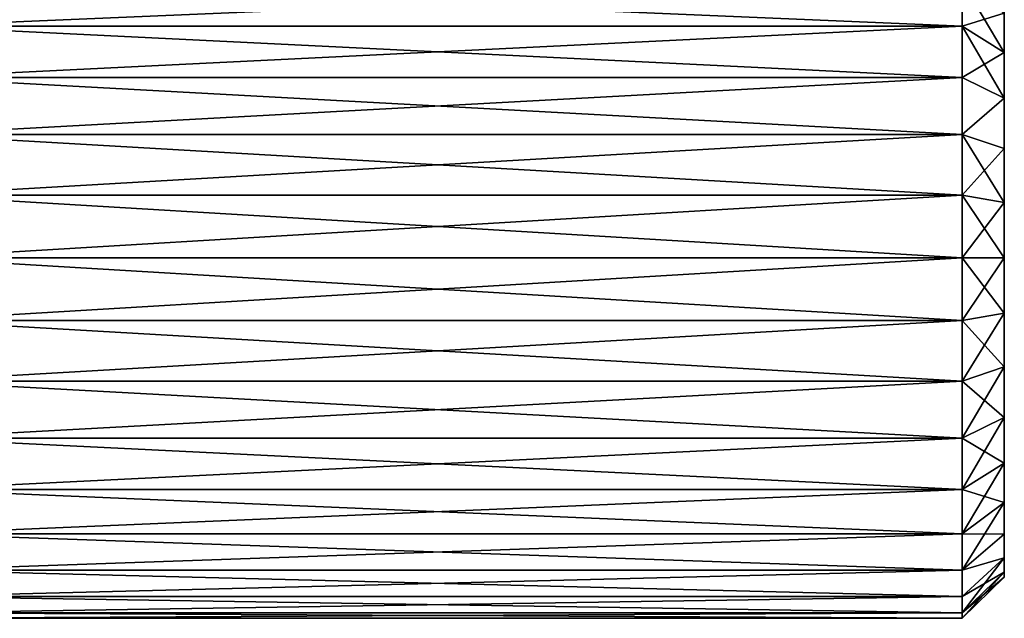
# Model space of a CAD drawing. Extents: x -0.5 to 26.9, y -0.4 to 1.1.
# Tile 85 of 111: x 0.3432 to 0.3954, y -0.398 to -0.3663. Entities that reach past the tile are written whole.
import ezdxf

# ---------------------------------------------------------------- set-up
doc = ezdxf.new("R2010")
doc.units = 0
doc.layers.get('0').update_dxf_attribs({"color": 13, "linetype": 'CONTINUOUS'})

# ---------------------------------------------------------------- blocks, each defined once
blk = doc.blocks.new('GROUP5_1')
for p, q in [((0.395429, -0.378911, 0.640581), (0.395429, -0.361982, 0.640581)), ((0.395429, -0.378911, 0.640581), (0.395429, -0.362239, 0.643492)), ((0.395429, -0.378911, 0.640581), (0.395429, -0.362239, 0.63767)), ((0.395429, -0.378911, 0.640581), (0.395429, -0.363003, 0.646315)), ((0.395429, -0.378911, 0.640581), (0.395429, -0.363003, 0.634848)), ((0.393187, -0.366622, 0.655083), (0.393187, -0.364266, 0.652749)), ((0.393187, -0.364266, 0.628413), (0.393187, -0.366622, 0.62608)), ((0.395429, -0.368029, 0.653423), (0.393187, -0.364266, 0.652749)), ((0.395429, -0.378911, 0.640581), (0.395429, -0.36425, 0.648963)), ((0.395429, -0.378911, 0.640581), (0.395429, -0.36425, 0.632199)), ((0.395429, -0.365942, 0.629806), (0.393187, -0.366622, 0.62608)), ((0.395429, -0.365942, 0.651356), (0.395429, -0.368029, 0.653423)), ((0.395429, -0.378911, 0.640581), (0.395429, -0.365942, 0.651356)), ((0.395429, -0.378911, 0.640581), (0.395429, -0.365942, 0.629806)), ((0.395429, -0.368029, 0.62774), (0.395429, -0.365942, 0.629806)), ((0.393187, -0.366622, 0.655083), (0.337575, -0.366622, 0.655083)), ((0.393187, -0.366622, 0.62608), (0.337575, -0.366622, 0.62608)), ((0.393187, -0.369352, 0.656975), (0.393187, -0.366622, 0.655083)), ((0.393187, -0.366622, 0.62608), (0.393187, -0.369352, 0.624187)), ((0.395429, -0.370446, 0.655099), (0.393187, -0.366622, 0.655083)), ((0.395429, -0.368029, 0.653423), (0.393187, -0.366622, 0.655083)), ((0.395429, -0.368029, 0.62774), (0.393187, -0.366622, 0.62608)), ((0.395429, -0.368029, 0.653423), (0.395429, -0.370446, 0.655099)), ((0.395429, -0.378911, 0.640581), (0.395429, -0.368029, 0.653423)), ((0.395429, -0.378911, 0.640581), (0.395429, -0.368029, 0.62774)), ((0.395429, -0.370446, 0.626063), (0.395429, -0.368029, 0.62774)), ((0.393187, -0.369352, 0.656975), (0.337575, -0.369352, 0.656975)), ((0.393187, -0.369352, 0.624187), (0.337575, -0.369352, 0.624187)), ((0.393187, -0.372372, 0.65837), (0.393187, -0.369352, 0.656975)), ((0.393187, -0.369352, 0.624187), (0.393187, -0.372372, 0.622792)), ((0.395429, -0.370446, 0.655099), (0.393187, -0.369352, 0.656975)), ((0.395429, -0.370446, 0.626063), (0.393187, -0.369352, 0.624187)), ((0.395429, -0.370446, 0.655099), (0.395429, -0.373121, 0.656334)), ((0.395429, -0.378911, 0.640581), (0.395429, -0.370446, 0.655099)), ((0.395429, -0.378911, 0.640581), (0.395429, -0.370446, 0.626063)), ((0.395429, -0.373121, 0.624829), (0.395429, -0.370446, 0.626063)), ((0.393187, -0.372372, 0.65837), (0.337575, -0.372372, 0.65837)), ((0.393187, -0.372372, 0.622792), (0.337575, -0.372372, 0.622792)), ((0.393187, -0.375591, 0.659224), (0.393187, -0.372372, 0.65837)), ((0.393187, -0.372372, 0.622792), (0.393187, -0.375591, 0.621938)), ((0.395429, -0.373121, 0.656334), (0.393187, -0.372372, 0.65837)), ((0.395429, -0.373121, 0.624829), (0.393187, -0.372372, 0.622792)), ((0.395429, -0.373121, 0.656334), (0.395429, -0.375971, 0.65709)), ((0.395429, -0.378911, 0.640581), (0.395429, -0.373121, 0.656334)), ((0.395429, -0.378911, 0.640581), (0.395429, -0.373121, 0.624829)), ((0.395429, -0.375971, 0.624072), (0.395429, -0.373121, 0.624829)), ((0.393187, -0.375591, 0.659224), (0.337575, -0.375591, 0.659224)), ((0.393187, -0.375591, 0.621938), (0.337575, -0.375591, 0.621938)), ((0.393187, -0.378911, 0.659511), (0.393187, -0.375591, 0.659224)), ((0.393187, -0.375591, 0.621938), (0.393187, -0.378911, 0.621651)), ((0.395429, -0.375971, 0.65709), (0.393187, -0.375591, 0.659224)), ((0.395429, -0.375971, 0.624072), (0.393187, -0.375591, 0.621938)), ((0.395429, -0.375971, 0.65709), (0.395429, -0.378911, 0.657345)), ((0.395429, -0.378911, 0.640581), (0.395429, -0.375971, 0.65709)), ((0.395429, -0.378911, 0.640581), (0.395429, -0.375971, 0.624072)), ((0.395429, -0.378911, 0.623818), (0.395429, -0.375971, 0.624072)), ((0.337575, -0.378911, 0.621651), (0.393187, -0.378911, 0.621651)), ((0.393187, -0.378911, 0.659511), (0.337575, -0.378911, 0.659511)), ((0.393187, -0.378911, 0.621651), (0.393187, -0.382231, 0.621938)), ((0.393187, -0.382231, 0.659224), (0.393187, -0.378911, 0.659511)), ((0.393187, -0.378911, 0.621651), (0.395429, -0.378911, 0.623818)), ((0.395429, -0.378911, 0.623818), (0.393187, -0.382231, 0.621938)), ((0.395429, -0.378911, 0.657345), (0.393187, -0.378911, 0.659511)), ((0.395429, -0.381851, 0.624072), (0.395429, -0.378911, 0.623818)), ((0.395429, -0.378911, 0.623818), (0.395429, -0.378911, 0.640581)), ((0.395429, -0.378911, 0.640581), (0.395429, -0.381851, 0.624072)), ((0.395429, -0.378911, 0.640581), (0.395429, -0.384701, 0.624829)), ((0.395429, -0.378911, 0.640581), (0.395429, -0.387376, 0.626063)), ((0.395429, -0.378911, 0.640581), (0.395429, -0.389793, 0.62774)), ((0.395429, -0.378911, 0.640581), (0.395429, -0.39188, 0.629806)), ((0.395429, -0.378911, 0.640581), (0.395429, -0.393572, 0.632199)), ((0.395429, -0.378911, 0.640581), (0.395429, -0.394819, 0.634848)), ((0.395429, -0.378911, 0.640581), (0.395429, -0.395583, 0.63767)), ((0.395429, -0.378911, 0.640581), (0.395429, -0.39584, 0.640581)), ((0.395429, -0.378911, 0.640581), (0.395429, -0.395583, 0.643492)), ((0.395429, -0.378911, 0.640581), (0.395429, -0.394819, 0.646315)), ((0.395429, -0.378911, 0.640581), (0.395429, -0.393572, 0.648963)), ((0.395429, -0.378911, 0.640581), (0.395429, -0.39188, 0.651356)), ((0.395429, -0.378911, 0.640581), (0.395429, -0.389793, 0.653423)), ((0.395429, -0.378911, 0.640581), (0.395429, -0.387376, 0.655099)), ((0.395429, -0.378911, 0.640581), (0.395429, -0.384701, 0.656334)), ((0.395429, -0.378911, 0.640581), (0.395429, -0.381851, 0.65709)), ((0.395429, -0.378911, 0.657345), (0.395429, -0.381851, 0.65709)), ((0.395429, -0.378911, 0.640581), (0.395429, -0.378911, 0.657345)), ((0.395429, -0.381851, 0.624072), (0.393187, -0.382231, 0.621938)), ((0.395429, -0.381851, 0.624072), (0.393187, -0.38545, 0.622792)), ((0.395429, -0.381851, 0.65709), (0.393187, -0.382231, 0.659224)), ((0.395429, -0.384701, 0.624829), (0.395429, -0.381851, 0.624072)), ((0.395429, -0.381851, 0.65709), (0.395429, -0.384701, 0.656334)), ((0.393187, -0.382231, 0.621938), (0.337575, -0.382231, 0.621938)), ((0.393187, -0.382231, 0.659224), (0.337575, -0.382231, 0.659224)), ((0.393187, -0.382231, 0.621938), (0.393187, -0.38545, 0.622792)), ((0.393187, -0.38545, 0.65837), (0.393187, -0.382231, 0.659224)), ((0.395429, -0.384701, 0.624829), (0.393187, -0.38545, 0.622792)), ((0.395429, -0.384701, 0.624829), (0.393187, -0.38847, 0.624187)), ((0.395429, -0.384701, 0.656334), (0.393187, -0.38545, 0.65837)), ((0.395429, -0.387376, 0.626063), (0.395429, -0.384701, 0.624829)), ((0.395429, -0.384701, 0.656334), (0.395429, -0.387376, 0.655099)), ((0.393187, -0.38545, 0.622792), (0.337575, -0.38545, 0.622792)), ((0.393187, -0.38545, 0.65837), (0.337575, -0.38545, 0.65837)), ((0.393187, -0.38545, 0.622792), (0.393187, -0.38847, 0.624187)), ((0.393187, -0.38847, 0.656975), (0.393187, -0.38545, 0.65837)), ((0.395429, -0.387376, 0.626063), (0.393187, -0.38847, 0.624187)), ((0.395429, -0.387376, 0.626063), (0.393187, -0.3912, 0.62608)), ((0.395429, -0.387376, 0.655099), (0.393187, -0.38847, 0.656975)), ((0.395429, -0.389793, 0.62774), (0.395429, -0.387376, 0.626063)), ((0.395429, -0.387376, 0.655099), (0.395429, -0.389793, 0.653423)), ((0.393187, -0.38847, 0.624187), (0.337575, -0.38847, 0.624187)), ((0.393187, -0.38847, 0.656975), (0.337575, -0.38847, 0.656975)), ((0.393187, -0.38847, 0.624187), (0.393187, -0.3912, 0.62608)), ((0.393187, -0.3912, 0.655083), (0.393187, -0.38847, 0.656975)), ((0.395429, -0.389793, 0.653423), (0.393187, -0.38847, 0.656975)), ((0.395429, -0.389793, 0.62774), (0.393187, -0.3912, 0.62608)), ((0.395429, -0.389793, 0.62774), (0.393187, -0.393556, 0.628413)), ((0.395429, -0.389793, 0.653423), (0.393187, -0.3912, 0.655083)), ((0.395429, -0.39188, 0.629806), (0.395429, -0.389793, 0.62774)), ((0.395429, -0.389793, 0.653423), (0.395429, -0.39188, 0.651356)), ((0.393187, -0.3912, 0.62608), (0.337575, -0.3912, 0.62608)), ((0.393187, -0.3912, 0.655083), (0.337575, -0.3912, 0.655083)), ((0.393187, -0.3912, 0.62608), (0.393187, -0.393556, 0.628413)), ((0.393187, -0.393556, 0.652749), (0.393187, -0.3912, 0.655083)), ((0.395429, -0.39188, 0.629806), (0.393187, -0.393556, 0.628413)), ((0.395429, -0.39188, 0.629806), (0.393187, -0.395468, 0.631116)), ((0.395429, -0.39188, 0.651356), (0.393187, -0.393556, 0.652749)), ((0.395429, -0.393572, 0.632199), (0.395429, -0.39188, 0.629806)), ((0.395429, -0.39188, 0.651356), (0.395429, -0.393572, 0.648963)), ((0.393187, -0.393556, 0.628413), (0.337575, -0.393556, 0.628413)), ((0.393187, -0.393556, 0.652749), (0.337575, -0.393556, 0.652749)), ((0.393187, -0.393556, 0.628413), (0.393187, -0.395468, 0.631116)), ((0.393187, -0.395468, 0.650046), (0.393187, -0.393556, 0.652749)), ((0.395429, -0.393572, 0.632199), (0.393187, -0.395468, 0.631116)), ((0.395429, -0.393572, 0.648963), (0.393187, -0.395468, 0.650046)), ((0.395429, -0.394819, 0.634848), (0.395429, -0.393572, 0.632199)), ((0.395429, -0.393572, 0.648963), (0.395429, -0.394819, 0.646315)), ((0.395429, -0.394819, 0.634848), (0.393187, -0.396876, 0.634107)), ((0.395429, -0.394819, 0.634848), (0.393187, -0.397738, 0.637294)), ((0.395429, -0.394819, 0.646315), (0.393187, -0.396876, 0.647056)), ((0.395429, -0.395583, 0.63767), (0.395429, -0.394819, 0.634848)), ((0.395429, -0.394819, 0.646315), (0.395429, -0.395583, 0.643492)), ((0.393187, -0.395468, 0.631116), (0.337575, -0.395468, 0.631116)), ((0.393187, -0.395468, 0.650046), (0.337575, -0.395468, 0.650046)), ((0.393187, -0.395468, 0.631116), (0.393187, -0.396876, 0.634107)), ((0.393187, -0.396876, 0.647056), (0.393187, -0.395468, 0.650046)), ((0.395429, -0.395583, 0.63767), (0.393187, -0.397738, 0.637294)), ((0.395429, -0.395583, 0.643492), (0.393187, -0.397738, 0.643868)), ((0.395429, -0.395583, 0.643492), (0.393187, -0.396876, 0.647056)), ((0.395429, -0.39584, 0.640581), (0.395429, -0.395583, 0.63767)), ((0.395429, -0.395583, 0.643492), (0.395429, -0.39584, 0.640581)), ((0.395429, -0.39584, 0.640581), (0.393187, -0.398029, 0.640581)), ((0.395429, -0.39584, 0.640581), (0.393187, -0.397738, 0.643868)), ((0.393187, -0.396876, 0.634107), (0.337575, -0.396876, 0.634107)), ((0.393187, -0.396876, 0.647056), (0.337575, -0.396876, 0.647056)), ((0.393187, -0.396876, 0.634107), (0.393187, -0.397738, 0.637294)), ((0.393187, -0.397738, 0.643868), (0.393187, -0.396876, 0.647056)), ((0.393187, -0.397738, 0.637294), (0.337575, -0.397738, 0.637294)), ((0.393187, -0.397738, 0.643868), (0.337575, -0.397738, 0.643868)), ((0.393187, -0.397738, 0.637294), (0.393187, -0.398029, 0.640581)), ((0.393187, -0.398029, 0.640581), (0.393187, -0.397738, 0.643868)), ((0.393187, -0.398029, 0.640581), (0.337575, -0.398029, 0.640581))]:
    blk.add_line(p, q)
at = {"color": 7}
mesh = blk.add_polyface(dxfattribs=at)
corners = [(0.395429, -0.361982, 0.640581), (0.395429, -0.362239, 0.643492), (0.395429, -0.378911, 0.640581)]
mesh.append_faces([[corners[k] for k in face] for face in [(0, 1, 2)]], dxfattribs={"color": 7})
mesh = blk.add_polyface(dxfattribs=at)
corners = [(0.395429, -0.361982, 0.640581), (0.395429, -0.378911, 0.640581), (0.395429, -0.362239, 0.63767)]
mesh.append_faces([[corners[k] for k in face] for face in [(0, 1, 2)]], dxfattribs={"color": 7})
mesh = blk.add_polyface(dxfattribs=at)
corners = [(0.395429, -0.362239, 0.643492), (0.395429, -0.363003, 0.646315), (0.395429, -0.378911, 0.640581)]
mesh.append_faces([[corners[k] for k in face] for face in [(0, 1, 2)]], dxfattribs={"color": 7})
mesh = blk.add_polyface(dxfattribs=at)
corners = [(0.395429, -0.362239, 0.63767), (0.395429, -0.378911, 0.640581), (0.395429, -0.363003, 0.634848)]
mesh.append_faces([[corners[k] for k in face] for face in [(0, 1, 2)]], dxfattribs={"color": 7})
mesh = blk.add_polyface(dxfattribs=at)
corners = [(0.395429, -0.363003, 0.646315), (0.395429, -0.36425, 0.648963), (0.395429, -0.378911, 0.640581)]
mesh.append_faces([[corners[k] for k in face] for face in [(0, 1, 2)]], dxfattribs={"color": 7})
mesh = blk.add_polyface(dxfattribs=at)
corners = [(0.395429, -0.363003, 0.634848), (0.395429, -0.378911, 0.640581), (0.395429, -0.36425, 0.632199)]
mesh.append_faces([[corners[k] for k in face] for face in [(0, 1, 2)]], dxfattribs={"color": 7})
mesh = blk.add_polyface(dxfattribs=at)
corners = [(0.393187, -0.366622, 0.655083), (0.337575, -0.364266, 0.652749), (0.337575, -0.366622, 0.655083), (0.393187, -0.364266, 0.652749)]
mesh.append_faces([[corners[k] for k in face] for face in [(0, 1, 2), (1, 0, 3)]], dxfattribs={"vtx0": -1, "color": 7})
mesh = blk.add_polyface(dxfattribs=at)
corners = [(0.393187, -0.364266, 0.628413), (0.337575, -0.366622, 0.62608), (0.337575, -0.364266, 0.628413), (0.393187, -0.366622, 0.62608)]
mesh.append_faces([[corners[k] for k in face] for face in [(0, 1, 2), (1, 0, 3)]], dxfattribs={"vtx0": -1, "color": 7})
mesh = blk.add_polyface(dxfattribs=at)
corners = [(0.393187, -0.364266, 0.652749), (0.393187, -0.366622, 0.655083), (0.395429, -0.368029, 0.653423)]
mesh.append_faces([[corners[k] for k in face] for face in [(0, 1, 2)]], dxfattribs={"color": 7})
mesh = blk.add_polyface(dxfattribs=at)
corners = [(0.393187, -0.364266, 0.652749), (0.395429, -0.368029, 0.653423), (0.395429, -0.365942, 0.651356)]
mesh.append_faces([[corners[k] for k in face] for face in [(0, 1, 2)]], dxfattribs={"color": 7})
mesh = blk.add_polyface(dxfattribs=at)
corners = [(0.393187, -0.364266, 0.628413), (0.395429, -0.365942, 0.629806), (0.393187, -0.366622, 0.62608)]
mesh.append_faces([[corners[k] for k in face] for face in [(0, 1, 2)]], dxfattribs={"color": 7})
mesh = blk.add_polyface(dxfattribs=at)
corners = [(0.395429, -0.36425, 0.648963), (0.395429, -0.365942, 0.651356), (0.395429, -0.378911, 0.640581)]
mesh.append_faces([[corners[k] for k in face] for face in [(0, 1, 2)]], dxfattribs={"color": 7})
mesh = blk.add_polyface(dxfattribs=at)
corners = [(0.395429, -0.36425, 0.632199), (0.395429, -0.378911, 0.640581), (0.395429, -0.365942, 0.629806)]
mesh.append_faces([[corners[k] for k in face] for face in [(0, 1, 2)]], dxfattribs={"color": 7})
mesh = blk.add_polyface(dxfattribs=at)
corners = [(0.395429, -0.365942, 0.629806), (0.395429, -0.368029, 0.62774), (0.393187, -0.366622, 0.62608)]
mesh.append_faces([[corners[k] for k in face] for face in [(0, 1, 2)]], dxfattribs={"color": 7})
mesh = blk.add_polyface(dxfattribs=at)
corners = [(0.395429, -0.365942, 0.651356), (0.395429, -0.368029, 0.653423), (0.395429, -0.378911, 0.640581)]
mesh.append_faces([[corners[k] for k in face] for face in [(0, 1, 2)]], dxfattribs={"color": 7})
mesh = blk.add_polyface(dxfattribs=at)
corners = [(0.395429, -0.365942, 0.629806), (0.395429, -0.378911, 0.640581), (0.395429, -0.368029, 0.62774)]
mesh.append_faces([[corners[k] for k in face] for face in [(0, 1, 2)]], dxfattribs={"color": 7})
mesh = blk.add_polyface(dxfattribs=at)
corners = [(0.393187, -0.369352, 0.656975), (0.337575, -0.366622, 0.655083), (0.337575, -0.369352, 0.656975), (0.393187, -0.366622, 0.655083)]
mesh.append_faces([[corners[k] for k in face] for face in [(0, 1, 2), (1, 0, 3)]], dxfattribs={"vtx0": -1, "color": 7})
mesh = blk.add_polyface(dxfattribs=at)
corners = [(0.393187, -0.366622, 0.62608), (0.337575, -0.369352, 0.624187), (0.337575, -0.366622, 0.62608), (0.393187, -0.369352, 0.624187)]
mesh.append_faces([[corners[k] for k in face] for face in [(0, 1, 2), (1, 0, 3)]], dxfattribs={"vtx0": -1, "color": 7})
mesh = blk.add_polyface(dxfattribs=at)
corners = [(0.393187, -0.366622, 0.655083), (0.393187, -0.369352, 0.656975), (0.395429, -0.370446, 0.655099)]
mesh.append_faces([[corners[k] for k in face] for face in [(0, 1, 2)]], dxfattribs={"color": 7})
mesh = blk.add_polyface(dxfattribs=at)
corners = [(0.393187, -0.366622, 0.655083), (0.395429, -0.370446, 0.655099), (0.395429, -0.368029, 0.653423)]
mesh.append_faces([[corners[k] for k in face] for face in [(0, 1, 2)]], dxfattribs={"color": 7})
mesh = blk.add_polyface(dxfattribs=at)
corners = [(0.393187, -0.369352, 0.624187), (0.395429, -0.368029, 0.62774), (0.395429, -0.370446, 0.626063), (0.393187, -0.366622, 0.62608)]
mesh.append_faces([[corners[k] for k in face] for face in [(0, 1, 2), (1, 0, 3)]], dxfattribs={"vtx0": -1, "color": 7})
mesh = blk.add_polyface(dxfattribs=at)
corners = [(0.395429, -0.368029, 0.653423), (0.395429, -0.370446, 0.655099), (0.395429, -0.378911, 0.640581)]
mesh.append_faces([[corners[k] for k in face] for face in [(0, 1, 2)]], dxfattribs={"color": 7})
mesh = blk.add_polyface(dxfattribs=at)
corners = [(0.395429, -0.368029, 0.62774), (0.395429, -0.378911, 0.640581), (0.395429, -0.370446, 0.626063)]
mesh.append_faces([[corners[k] for k in face] for face in [(0, 1, 2)]], dxfattribs={"color": 7})
mesh = blk.add_polyface(dxfattribs=at)
corners = [(0.393187, -0.372372, 0.65837), (0.337575, -0.369352, 0.656975), (0.337575, -0.372372, 0.65837), (0.393187, -0.369352, 0.656975)]
mesh.append_faces([[corners[k] for k in face] for face in [(0, 1, 2), (1, 0, 3)]], dxfattribs={"vtx0": -1, "color": 7})
mesh = blk.add_polyface(dxfattribs=at)
corners = [(0.393187, -0.369352, 0.624187), (0.337575, -0.372372, 0.622792), (0.337575, -0.369352, 0.624187), (0.393187, -0.372372, 0.622792)]
mesh.append_faces([[corners[k] for k in face] for face in [(0, 1, 2), (1, 0, 3)]], dxfattribs={"vtx0": -1, "color": 7})
mesh = blk.add_polyface(dxfattribs=at)
corners = [(0.395429, -0.370446, 0.655099), (0.393187, -0.372372, 0.65837), (0.395429, -0.373121, 0.656334), (0.393187, -0.369352, 0.656975)]
mesh.append_faces([[corners[k] for k in face] for face in [(0, 1, 2), (1, 0, 3)]], dxfattribs={"vtx0": -1, "color": 7})
mesh = blk.add_polyface(dxfattribs=at)
corners = [(0.393187, -0.372372, 0.622792), (0.395429, -0.370446, 0.626063), (0.395429, -0.373121, 0.624829), (0.393187, -0.369352, 0.624187)]
mesh.append_faces([[corners[k] for k in face] for face in [(0, 1, 2), (1, 0, 3)]], dxfattribs={"vtx0": -1, "color": 7})
mesh = blk.add_polyface(dxfattribs=at)
corners = [(0.395429, -0.370446, 0.655099), (0.395429, -0.373121, 0.656334), (0.395429, -0.378911, 0.640581)]
mesh.append_faces([[corners[k] for k in face] for face in [(0, 1, 2)]], dxfattribs={"color": 7})
mesh = blk.add_polyface(dxfattribs=at)
corners = [(0.395429, -0.370446, 0.626063), (0.395429, -0.378911, 0.640581), (0.395429, -0.373121, 0.624829)]
mesh.append_faces([[corners[k] for k in face] for face in [(0, 1, 2)]], dxfattribs={"color": 7})
mesh = blk.add_polyface(dxfattribs=at)
corners = [(0.393187, -0.375591, 0.659224), (0.337575, -0.372372, 0.65837), (0.337575, -0.375591, 0.659224), (0.393187, -0.372372, 0.65837)]
mesh.append_faces([[corners[k] for k in face] for face in [(0, 1, 2), (1, 0, 3)]], dxfattribs={"vtx0": -1, "color": 7})
mesh = blk.add_polyface(dxfattribs=at)
corners = [(0.393187, -0.372372, 0.622792), (0.337575, -0.375591, 0.621938), (0.337575, -0.372372, 0.622792), (0.393187, -0.375591, 0.621938)]
mesh.append_faces([[corners[k] for k in face] for face in [(0, 1, 2), (1, 0, 3)]], dxfattribs={"vtx0": -1, "color": 7})
mesh = blk.add_polyface(dxfattribs=at)
corners = [(0.395429, -0.375971, 0.65709), (0.393187, -0.372372, 0.65837), (0.393187, -0.375591, 0.659224), (0.395429, -0.373121, 0.656334)]
mesh.append_faces([[corners[k] for k in face] for face in [(0, 1, 2), (1, 0, 3)]], dxfattribs={"vtx0": -1, "color": 7})
mesh = blk.add_polyface(dxfattribs=at)
corners = [(0.395429, -0.373121, 0.624829), (0.393187, -0.375591, 0.621938), (0.393187, -0.372372, 0.622792), (0.395429, -0.375971, 0.624072)]
mesh.append_faces([[corners[k] for k in face] for face in [(0, 1, 2), (1, 0, 3)]], dxfattribs={"vtx0": -1, "color": 7})
mesh = blk.add_polyface(dxfattribs=at)
corners = [(0.395429, -0.373121, 0.656334), (0.395429, -0.375971, 0.65709), (0.395429, -0.378911, 0.640581)]
mesh.append_faces([[corners[k] for k in face] for face in [(0, 1, 2)]], dxfattribs={"color": 7})
mesh = blk.add_polyface(dxfattribs=at)
corners = [(0.395429, -0.373121, 0.624829), (0.395429, -0.378911, 0.640581), (0.395429, -0.375971, 0.624072)]
mesh.append_faces([[corners[k] for k in face] for face in [(0, 1, 2)]], dxfattribs={"color": 7})
mesh = blk.add_polyface(dxfattribs=at)
corners = [(0.393187, -0.378911, 0.659511), (0.337575, -0.375591, 0.659224), (0.337575, -0.378911, 0.659511), (0.393187, -0.375591, 0.659224)]
mesh.append_faces([[corners[k] for k in face] for face in [(0, 1, 2), (1, 0, 3)]], dxfattribs={"vtx0": -1, "color": 7})
mesh = blk.add_polyface(dxfattribs=at)
corners = [(0.393187, -0.375591, 0.621938), (0.337575, -0.378911, 0.621651), (0.337575, -0.375591, 0.621938), (0.393187, -0.378911, 0.621651)]
mesh.append_faces([[corners[k] for k in face] for face in [(0, 1, 2), (1, 0, 3)]], dxfattribs={"vtx0": -1, "color": 7})
mesh = blk.add_polyface(dxfattribs=at)
corners = [(0.395429, -0.378911, 0.657345), (0.393187, -0.375591, 0.659224), (0.393187, -0.378911, 0.659511), (0.395429, -0.375971, 0.65709)]
mesh.append_faces([[corners[k] for k in face] for face in [(0, 1, 2), (1, 0, 3)]], dxfattribs={"vtx0": -1, "color": 7})
mesh = blk.add_polyface(dxfattribs=at)
corners = [(0.395429, -0.375971, 0.624072), (0.393187, -0.378911, 0.621651), (0.393187, -0.375591, 0.621938), (0.395429, -0.378911, 0.623818)]
mesh.append_faces([[corners[k] for k in face] for face in [(0, 1, 2), (1, 0, 3)]], dxfattribs={"vtx0": -1, "color": 7})
mesh = blk.add_polyface(dxfattribs=at)
corners = [(0.395429, -0.375971, 0.65709), (0.395429, -0.378911, 0.657345), (0.395429, -0.378911, 0.640581)]
mesh.append_faces([[corners[k] for k in face] for face in [(0, 1, 2)]], dxfattribs={"color": 7})
mesh = blk.add_polyface(dxfattribs=at)
corners = [(0.395429, -0.375971, 0.624072), (0.395429, -0.378911, 0.640581), (0.395429, -0.378911, 0.623818)]
mesh.append_faces([[corners[k] for k in face] for face in [(0, 1, 2)]], dxfattribs={"color": 7})
mesh = blk.add_polyface(dxfattribs=at)
corners = [(0.393187, -0.378911, 0.621651), (0.337575, -0.382231, 0.621938), (0.337575, -0.378911, 0.621651), (0.393187, -0.382231, 0.621938)]
mesh.append_faces([[corners[k] for k in face] for face in [(0, 1, 2), (1, 0, 3)]], dxfattribs={"vtx0": -1, "color": 7})
mesh = blk.add_polyface(dxfattribs=at)
corners = [(0.393187, -0.382231, 0.659224), (0.337575, -0.378911, 0.659511), (0.337575, -0.382231, 0.659224), (0.393187, -0.378911, 0.659511)]
mesh.append_faces([[corners[k] for k in face] for face in [(0, 1, 2), (1, 0, 3)]], dxfattribs={"vtx0": -1, "color": 7})
mesh = blk.add_polyface(dxfattribs=at)
corners = [(0.395429, -0.378911, 0.623818), (0.393187, -0.382231, 0.621938), (0.393187, -0.378911, 0.621651)]
mesh.append_faces([[corners[k] for k in face] for face in [(0, 1, 2)]], dxfattribs={"color": 7})
mesh = blk.add_polyface(dxfattribs=at)
corners = [(0.395429, -0.381851, 0.624072), (0.393187, -0.382231, 0.621938), (0.395429, -0.378911, 0.623818)]
mesh.append_faces([[corners[k] for k in face] for face in [(0, 1, 2)]], dxfattribs={"color": 7})
mesh = blk.add_polyface(dxfattribs=at)
corners = [(0.395429, -0.381851, 0.65709), (0.393187, -0.378911, 0.659511), (0.393187, -0.382231, 0.659224), (0.395429, -0.378911, 0.657345)]
mesh.append_faces([[corners[k] for k in face] for face in [(0, 1, 2), (1, 0, 3)]], dxfattribs={"vtx0": -1, "color": 7})
mesh = blk.add_polyface(dxfattribs=at)
corners = [(0.395429, -0.378911, 0.640581), (0.395429, -0.381851, 0.624072), (0.395429, -0.378911, 0.623818)]
mesh.append_faces([[corners[k] for k in face] for face in [(0, 1, 2)]], dxfattribs={"color": 7})
mesh = blk.add_polyface(dxfattribs=at)
corners = [(0.395429, -0.378911, 0.640581), (0.395429, -0.384701, 0.624829), (0.395429, -0.381851, 0.624072)]
mesh.append_faces([[corners[k] for k in face] for face in [(0, 1, 2)]], dxfattribs={"color": 7})
mesh = blk.add_polyface(dxfattribs=at)
corners = [(0.395429, -0.378911, 0.640581), (0.395429, -0.387376, 0.626063), (0.395429, -0.384701, 0.624829)]
mesh.append_faces([[corners[k] for k in face] for face in [(0, 1, 2)]], dxfattribs={"color": 7})
mesh = blk.add_polyface(dxfattribs=at)
corners = [(0.395429, -0.378911, 0.640581), (0.395429, -0.389793, 0.62774), (0.395429, -0.387376, 0.626063)]
mesh.append_faces([[corners[k] for k in face] for face in [(0, 1, 2)]], dxfattribs={"color": 7})
mesh = blk.add_polyface(dxfattribs=at)
corners = [(0.395429, -0.378911, 0.640581), (0.395429, -0.39188, 0.629806), (0.395429, -0.389793, 0.62774)]
mesh.append_faces([[corners[k] for k in face] for face in [(0, 1, 2)]], dxfattribs={"color": 7})
mesh = blk.add_polyface(dxfattribs=at)
corners = [(0.395429, -0.378911, 0.640581), (0.395429, -0.393572, 0.632199), (0.395429, -0.39188, 0.629806)]
mesh.append_faces([[corners[k] for k in face] for face in [(0, 1, 2)]], dxfattribs={"color": 7})
mesh = blk.add_polyface(dxfattribs=at)
corners = [(0.395429, -0.378911, 0.640581), (0.395429, -0.394819, 0.634848), (0.395429, -0.393572, 0.632199)]
mesh.append_faces([[corners[k] for k in face] for face in [(0, 1, 2)]], dxfattribs={"color": 7})
mesh = blk.add_polyface(dxfattribs=at)
corners = [(0.395429, -0.378911, 0.640581), (0.395429, -0.395583, 0.63767), (0.395429, -0.394819, 0.634848)]
mesh.append_faces([[corners[k] for k in face] for face in [(0, 1, 2)]], dxfattribs={"color": 7})
mesh = blk.add_polyface(dxfattribs=at)
corners = [(0.395429, -0.378911, 0.640581), (0.395429, -0.39584, 0.640581), (0.395429, -0.395583, 0.63767)]
mesh.append_faces([[corners[k] for k in face] for face in [(0, 1, 2)]], dxfattribs={"color": 7})
mesh = blk.add_polyface(dxfattribs=at)
corners = [(0.395429, -0.378911, 0.640581), (0.395429, -0.395583, 0.643492), (0.395429, -0.39584, 0.640581)]
mesh.append_faces([[corners[k] for k in face] for face in [(0, 1, 2)]], dxfattribs={"color": 7})
mesh = blk.add_polyface(dxfattribs=at)
corners = [(0.395429, -0.378911, 0.640581), (0.395429, -0.394819, 0.646315), (0.395429, -0.395583, 0.643492)]
mesh.append_faces([[corners[k] for k in face] for face in [(0, 1, 2)]], dxfattribs={"color": 7})
mesh = blk.add_polyface(dxfattribs=at)
corners = [(0.395429, -0.378911, 0.640581), (0.395429, -0.393572, 0.648963), (0.395429, -0.394819, 0.646315)]
mesh.append_faces([[corners[k] for k in face] for face in [(0, 1, 2)]], dxfattribs={"color": 7})
mesh = blk.add_polyface(dxfattribs=at)
corners = [(0.395429, -0.378911, 0.640581), (0.395429, -0.39188, 0.651356), (0.395429, -0.393572, 0.648963)]
mesh.append_faces([[corners[k] for k in face] for face in [(0, 1, 2)]], dxfattribs={"color": 7})
mesh = blk.add_polyface(dxfattribs=at)
corners = [(0.395429, -0.378911, 0.640581), (0.395429, -0.389793, 0.653423), (0.395429, -0.39188, 0.651356)]
mesh.append_faces([[corners[k] for k in face] for face in [(0, 1, 2)]], dxfattribs={"color": 7})
mesh = blk.add_polyface(dxfattribs=at)
corners = [(0.395429, -0.378911, 0.640581), (0.395429, -0.387376, 0.655099), (0.395429, -0.389793, 0.653423)]
mesh.append_faces([[corners[k] for k in face] for face in [(0, 1, 2)]], dxfattribs={"color": 7})
mesh = blk.add_polyface(dxfattribs=at)
corners = [(0.395429, -0.378911, 0.640581), (0.395429, -0.384701, 0.656334), (0.395429, -0.387376, 0.655099)]
mesh.append_faces([[corners[k] for k in face] for face in [(0, 1, 2)]], dxfattribs={"color": 7})
mesh = blk.add_polyface(dxfattribs=at)
corners = [(0.395429, -0.378911, 0.640581), (0.395429, -0.381851, 0.65709), (0.395429, -0.384701, 0.656334)]
mesh.append_faces([[corners[k] for k in face] for face in [(0, 1, 2)]], dxfattribs={"color": 7})
mesh = blk.add_polyface(dxfattribs=at)
corners = [(0.395429, -0.378911, 0.657345), (0.395429, -0.381851, 0.65709), (0.395429, -0.378911, 0.640581)]
mesh.append_faces([[corners[k] for k in face] for face in [(0, 1, 2)]], dxfattribs={"color": 7})
mesh = blk.add_polyface(dxfattribs=at)
corners = [(0.395429, -0.381851, 0.624072), (0.393187, -0.38545, 0.622792), (0.393187, -0.382231, 0.621938)]
mesh.append_faces([[corners[k] for k in face] for face in [(0, 1, 2)]], dxfattribs={"color": 7})
mesh = blk.add_polyface(dxfattribs=at)
corners = [(0.395429, -0.384701, 0.624829), (0.393187, -0.38545, 0.622792), (0.395429, -0.381851, 0.624072)]
mesh.append_faces([[corners[k] for k in face] for face in [(0, 1, 2)]], dxfattribs={"color": 7})
mesh = blk.add_polyface(dxfattribs=at)
corners = [(0.395429, -0.384701, 0.656334), (0.393187, -0.382231, 0.659224), (0.393187, -0.38545, 0.65837), (0.395429, -0.381851, 0.65709)]
mesh.append_faces([[corners[k] for k in face] for face in [(0, 1, 2), (1, 0, 3)]], dxfattribs={"vtx0": -1, "color": 7})
mesh = blk.add_polyface(dxfattribs=at)
corners = [(0.393187, -0.382231, 0.621938), (0.337575, -0.38545, 0.622792), (0.337575, -0.382231, 0.621938), (0.393187, -0.38545, 0.622792)]
mesh.append_faces([[corners[k] for k in face] for face in [(0, 1, 2), (1, 0, 3)]], dxfattribs={"vtx0": -1, "color": 7})
mesh = blk.add_polyface(dxfattribs=at)
corners = [(0.393187, -0.38545, 0.65837), (0.337575, -0.382231, 0.659224), (0.337575, -0.38545, 0.65837), (0.393187, -0.382231, 0.659224)]
mesh.append_faces([[corners[k] for k in face] for face in [(0, 1, 2), (1, 0, 3)]], dxfattribs={"vtx0": -1, "color": 7})
mesh = blk.add_polyface(dxfattribs=at)
corners = [(0.395429, -0.384701, 0.624829), (0.393187, -0.38847, 0.624187), (0.393187, -0.38545, 0.622792)]
mesh.append_faces([[corners[k] for k in face] for face in [(0, 1, 2)]], dxfattribs={"color": 7})
mesh = blk.add_polyface(dxfattribs=at)
corners = [(0.395429, -0.384701, 0.624829), (0.395429, -0.387376, 0.626063), (0.393187, -0.38847, 0.624187)]
mesh.append_faces([[corners[k] for k in face] for face in [(0, 1, 2)]], dxfattribs={"color": 7})
mesh = blk.add_polyface(dxfattribs=at)
corners = [(0.395429, -0.387376, 0.655099), (0.393187, -0.38545, 0.65837), (0.393187, -0.38847, 0.656975), (0.395429, -0.384701, 0.656334)]
mesh.append_faces([[corners[k] for k in face] for face in [(0, 1, 2), (1, 0, 3)]], dxfattribs={"vtx0": -1, "color": 7})
mesh = blk.add_polyface(dxfattribs=at)
corners = [(0.393187, -0.38545, 0.622792), (0.337575, -0.38847, 0.624187), (0.337575, -0.38545, 0.622792), (0.393187, -0.38847, 0.624187)]
mesh.append_faces([[corners[k] for k in face] for face in [(0, 1, 2), (1, 0, 3)]], dxfattribs={"vtx0": -1, "color": 7})
mesh = blk.add_polyface(dxfattribs=at)
corners = [(0.393187, -0.38847, 0.656975), (0.337575, -0.38545, 0.65837), (0.337575, -0.38847, 0.656975), (0.393187, -0.38545, 0.65837)]
mesh.append_faces([[corners[k] for k in face] for face in [(0, 1, 2), (1, 0, 3)]], dxfattribs={"vtx0": -1, "color": 7})
mesh = blk.add_polyface(dxfattribs=at)
corners = [(0.395429, -0.387376, 0.626063), (0.393187, -0.3912, 0.62608), (0.393187, -0.38847, 0.624187)]
mesh.append_faces([[corners[k] for k in face] for face in [(0, 1, 2)]], dxfattribs={"color": 7})
mesh = blk.add_polyface(dxfattribs=at)
corners = [(0.395429, -0.387376, 0.626063), (0.395429, -0.389793, 0.62774), (0.393187, -0.3912, 0.62608)]
mesh.append_faces([[corners[k] for k in face] for face in [(0, 1, 2)]], dxfattribs={"color": 7})
mesh = blk.add_polyface(dxfattribs=at)
corners = [(0.395429, -0.387376, 0.655099), (0.393187, -0.38847, 0.656975), (0.395429, -0.389793, 0.653423)]
mesh.append_faces([[corners[k] for k in face] for face in [(0, 1, 2)]], dxfattribs={"color": 7})
mesh = blk.add_polyface(dxfattribs=at)
corners = [(0.393187, -0.38847, 0.624187), (0.337575, -0.3912, 0.62608), (0.337575, -0.38847, 0.624187), (0.393187, -0.3912, 0.62608)]
mesh.append_faces([[corners[k] for k in face] for face in [(0, 1, 2), (1, 0, 3)]], dxfattribs={"vtx0": -1, "color": 7})
mesh = blk.add_polyface(dxfattribs=at)
corners = [(0.393187, -0.3912, 0.655083), (0.337575, -0.38847, 0.656975), (0.337575, -0.3912, 0.655083), (0.393187, -0.38847, 0.656975)]
mesh.append_faces([[corners[k] for k in face] for face in [(0, 1, 2), (1, 0, 3)]], dxfattribs={"vtx0": -1, "color": 7})
mesh = blk.add_polyface(dxfattribs=at)
corners = [(0.393187, -0.38847, 0.656975), (0.393187, -0.3912, 0.655083), (0.395429, -0.389793, 0.653423)]
mesh.append_faces([[corners[k] for k in face] for face in [(0, 1, 2)]], dxfattribs={"color": 7})
mesh = blk.add_polyface(dxfattribs=at)
corners = [(0.395429, -0.389793, 0.62774), (0.393187, -0.393556, 0.628413), (0.393187, -0.3912, 0.62608)]
mesh.append_faces([[corners[k] for k in face] for face in [(0, 1, 2)]], dxfattribs={"color": 7})
mesh = blk.add_polyface(dxfattribs=at)
corners = [(0.395429, -0.389793, 0.62774), (0.395429, -0.39188, 0.629806), (0.393187, -0.393556, 0.628413)]
mesh.append_faces([[corners[k] for k in face] for face in [(0, 1, 2)]], dxfattribs={"color": 7})
mesh = blk.add_polyface(dxfattribs=at)
corners = [(0.395429, -0.39188, 0.651356), (0.393187, -0.3912, 0.655083), (0.393187, -0.393556, 0.652749), (0.395429, -0.389793, 0.653423)]
mesh.append_faces([[corners[k] for k in face] for face in [(0, 1, 2), (1, 0, 3)]], dxfattribs={"vtx0": -1, "color": 7})
mesh = blk.add_polyface(dxfattribs=at)
corners = [(0.393187, -0.3912, 0.62608), (0.337575, -0.393556, 0.628413), (0.337575, -0.3912, 0.62608), (0.393187, -0.393556, 0.628413)]
mesh.append_faces([[corners[k] for k in face] for face in [(0, 1, 2), (1, 0, 3)]], dxfattribs={"vtx0": -1, "color": 7})
mesh = blk.add_polyface(dxfattribs=at)
corners = [(0.393187, -0.393556, 0.652749), (0.337575, -0.3912, 0.655083), (0.337575, -0.393556, 0.652749), (0.393187, -0.3912, 0.655083)]
mesh.append_faces([[corners[k] for k in face] for face in [(0, 1, 2), (1, 0, 3)]], dxfattribs={"vtx0": -1, "color": 7})
mesh = blk.add_polyface(dxfattribs=at)
corners = [(0.395429, -0.39188, 0.629806), (0.393187, -0.395468, 0.631116), (0.393187, -0.393556, 0.628413)]
mesh.append_faces([[corners[k] for k in face] for face in [(0, 1, 2)]], dxfattribs={"color": 7})
mesh = blk.add_polyface(dxfattribs=at)
corners = [(0.395429, -0.39188, 0.629806), (0.395429, -0.393572, 0.632199), (0.393187, -0.395468, 0.631116)]
mesh.append_faces([[corners[k] for k in face] for face in [(0, 1, 2)]], dxfattribs={"color": 7})
mesh = blk.add_polyface(dxfattribs=at)
corners = [(0.395429, -0.393572, 0.648963), (0.393187, -0.393556, 0.652749), (0.393187, -0.395468, 0.650046), (0.395429, -0.39188, 0.651356)]
mesh.append_faces([[corners[k] for k in face] for face in [(0, 1, 2), (1, 0, 3)]], dxfattribs={"vtx0": -1, "color": 7})
mesh = blk.add_polyface(dxfattribs=at)
corners = [(0.393187, -0.395468, 0.631116), (0.337575, -0.393556, 0.628413), (0.393187, -0.393556, 0.628413), (0.337575, -0.395468, 0.631116)]
mesh.append_faces([[corners[k] for k in face] for face in [(0, 1, 2), (1, 0, 3)]], dxfattribs={"vtx0": -1, "color": 7})
mesh = blk.add_polyface(dxfattribs=at)
corners = [(0.393187, -0.393556, 0.652749), (0.337575, -0.395468, 0.650046), (0.393187, -0.395468, 0.650046), (0.337575, -0.393556, 0.652749)]
mesh.append_faces([[corners[k] for k in face] for face in [(0, 1, 2), (1, 0, 3)]], dxfattribs={"vtx0": -1, "color": 7})
mesh = blk.add_polyface(dxfattribs=at)
corners = [(0.393187, -0.395468, 0.631116), (0.395429, -0.394819, 0.634848), (0.393187, -0.396876, 0.634107), (0.395429, -0.393572, 0.632199)]
mesh.append_faces([[corners[k] for k in face] for face in [(0, 1, 2), (1, 0, 3)]], dxfattribs={"vtx0": -1, "color": 7})
mesh = blk.add_polyface(dxfattribs=at)
corners = [(0.395429, -0.394819, 0.646315), (0.393187, -0.395468, 0.650046), (0.393187, -0.396876, 0.647056), (0.395429, -0.393572, 0.648963)]
mesh.append_faces([[corners[k] for k in face] for face in [(0, 1, 2), (1, 0, 3)]], dxfattribs={"vtx0": -1, "color": 7})
mesh = blk.add_polyface(dxfattribs=at)
corners = [(0.395429, -0.394819, 0.634848), (0.393187, -0.397738, 0.637294), (0.393187, -0.396876, 0.634107)]
mesh.append_faces([[corners[k] for k in face] for face in [(0, 1, 2)]], dxfattribs={"color": 7})
mesh = blk.add_polyface(dxfattribs=at)
corners = [(0.395429, -0.394819, 0.634848), (0.395429, -0.395583, 0.63767), (0.393187, -0.397738, 0.637294)]
mesh.append_faces([[corners[k] for k in face] for face in [(0, 1, 2)]], dxfattribs={"color": 7})
mesh = blk.add_polyface(dxfattribs=at)
corners = [(0.395429, -0.394819, 0.646315), (0.393187, -0.396876, 0.647056), (0.395429, -0.395583, 0.643492)]
mesh.append_faces([[corners[k] for k in face] for face in [(0, 1, 2)]], dxfattribs={"color": 7})
mesh = blk.add_polyface(dxfattribs=at)
corners = [(0.393187, -0.396876, 0.634107), (0.337575, -0.395468, 0.631116), (0.393187, -0.395468, 0.631116), (0.337575, -0.396876, 0.634107)]
mesh.append_faces([[corners[k] for k in face] for face in [(0, 1, 2), (1, 0, 3)]], dxfattribs={"vtx0": -1, "color": 7})
mesh = blk.add_polyface(dxfattribs=at)
corners = [(0.393187, -0.395468, 0.650046), (0.337575, -0.396876, 0.647056), (0.393187, -0.396876, 0.647056), (0.337575, -0.395468, 0.650046)]
mesh.append_faces([[corners[k] for k in face] for face in [(0, 1, 2), (1, 0, 3)]], dxfattribs={"vtx0": -1, "color": 7})
mesh = blk.add_polyface(dxfattribs=at)
corners = [(0.395429, -0.395583, 0.63767), (0.393187, -0.398029, 0.640581), (0.393187, -0.397738, 0.637294), (0.395429, -0.39584, 0.640581)]
mesh.append_faces([[corners[k] for k in face] for face in [(0, 1, 2), (1, 0, 3)]], dxfattribs={"vtx0": -1, "color": 7})
mesh = blk.add_polyface(dxfattribs=at)
corners = [(0.393187, -0.397738, 0.643868), (0.395429, -0.39584, 0.640581), (0.395429, -0.395583, 0.643492)]
mesh.append_faces([[corners[k] for k in face] for face in [(0, 1, 2)]], dxfattribs={"color": 7})
mesh = blk.add_polyface(dxfattribs=at)
corners = [(0.395429, -0.395583, 0.643492), (0.393187, -0.396876, 0.647056), (0.393187, -0.397738, 0.643868)]
mesh.append_faces([[corners[k] for k in face] for face in [(0, 1, 2)]], dxfattribs={"color": 7})
mesh = blk.add_polyface(dxfattribs=at)
corners = [(0.393187, -0.397738, 0.643868), (0.393187, -0.398029, 0.640581), (0.395429, -0.39584, 0.640581)]
mesh.append_faces([[corners[k] for k in face] for face in [(0, 1, 2)]], dxfattribs={"color": 7})
mesh = blk.add_polyface(dxfattribs=at)
corners = [(0.393187, -0.397738, 0.637294), (0.337575, -0.396876, 0.634107), (0.393187, -0.396876, 0.634107), (0.337575, -0.397738, 0.637294)]
mesh.append_faces([[corners[k] for k in face] for face in [(0, 1, 2), (1, 0, 3)]], dxfattribs={"vtx0": -1, "color": 7})
mesh = blk.add_polyface(dxfattribs=at)
corners = [(0.393187, -0.396876, 0.647056), (0.337575, -0.397738, 0.643868), (0.393187, -0.397738, 0.643868), (0.337575, -0.396876, 0.647056)]
mesh.append_faces([[corners[k] for k in face] for face in [(0, 1, 2), (1, 0, 3)]], dxfattribs={"vtx0": -1, "color": 7})
mesh = blk.add_polyface(dxfattribs=at)
corners = [(0.393187, -0.398029, 0.640581), (0.337575, -0.397738, 0.637294), (0.393187, -0.397738, 0.637294), (0.337575, -0.398029, 0.640581)]
mesh.append_faces([[corners[k] for k in face] for face in [(0, 1, 2), (1, 0, 3)]], dxfattribs={"vtx0": -1, "color": 7})
mesh = blk.add_polyface(dxfattribs=at)
corners = [(0.393187, -0.397738, 0.643868), (0.337575, -0.398029, 0.640581), (0.393187, -0.398029, 0.640581), (0.337575, -0.397738, 0.643868)]
mesh.append_faces([[corners[k] for k in face] for face in [(0, 1, 2), (1, 0, 3)]], dxfattribs={"vtx0": -1, "color": 7})
blk = doc.blocks.new('GROUP0_1')
at = {"color": 7}
blk.add_blockref('GROUP5_1', (0, 0), dxfattribs=at)

msp = doc.modelspace()

# ---------------------------------------------------------------- block references
at = {"color": 7}
msp.add_blockref('GROUP0_1', (0, 0), dxfattribs=at)

doc.saveas('drawing.dxf')
